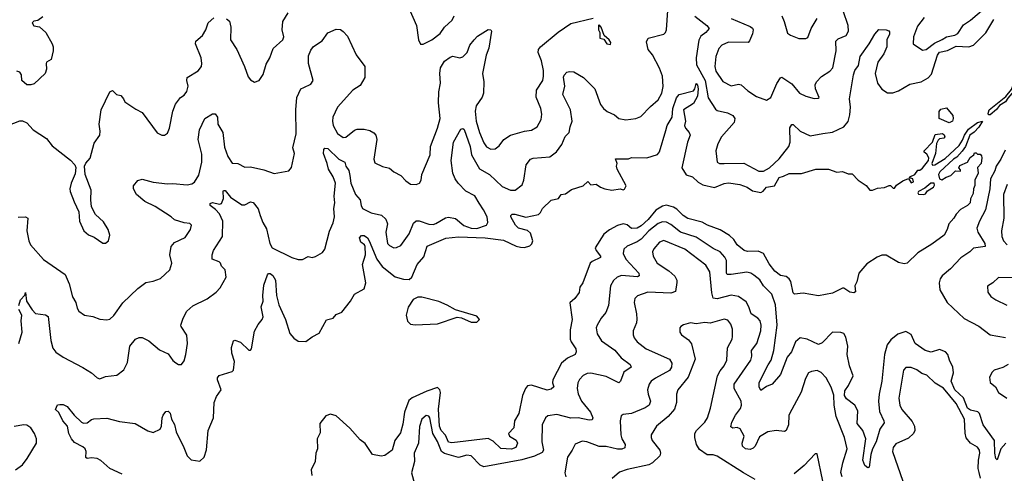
# Model space of a CAD drawing. Extents: x 2133489 to 2292442, y 756223 to 916462.
# Tile 253 of 256: x 2216465 to 2223466, y 856361 to 859587. Entities that reach past the tile are written whole.
import ezdxf

# ---------------------------------------------------------------- set-up
doc = ezdxf.new("R2010")
doc.units = 0

msp = doc.modelspace()

# ---------------------------------------------------------------- linework, layer by layer
at = {"layer": '0CON20XD'}
for points in [[(2217935, 859593.3), (2217955.7, 859575.7), (2217966.9, 859535), (2217964.3, 859445), (2218007.8, 859375), (2218063.1, 859255), (2218090.6, 859180.6), (2218105, 859160), (2218135, 859143.3), (2218167.5, 859155), (2218195, 859197.5), (2218218, 859272), (2218242.9, 859315), (2218267.9, 859382.1), (2218335, 859443.8), (2218344.2, 859465), (2218330.6, 859515), (2218336.2, 859575), (2218373.3, 859635)], [(2219225.7, 859685.7), (2219286.6, 859546.6), (2219300, 859445), (2219315, 859412.5), (2219335, 859413.3), (2219395.6, 859444.4), (2219455, 859490), (2219485.7, 859534.3), (2219540, 859585), (2219554.4, 859615)], [(2221013.4, 859243.4), (2220965, 859337.5), (2220934.4, 859375), (2220920.9, 859429.1), (2220935, 859455.8), (2221044.6, 859485.4), (2221056.7, 859495), (2221064.7, 859515.3), (2221073.6, 859653.6)], [(2221524.8, 859594.8), (2221659.8, 859539.8), (2221675, 859528), (2221680, 859515), (2221675, 859486.2), (2221655, 859436.2), (2221645, 859425.7), (2221505, 859426.6), (2221457.1, 859405), (2221437.4, 859382.6), (2221415.5, 859325), (2221406.9, 859255), (2221415, 859222), (2221465, 859148.6), (2221525, 859117.5), (2221575, 859127.5), (2221595, 859123.6), (2221642.1, 859082.1), (2221705, 859041.4), (2221775, 859016), (2221806.3, 859033.7), (2221847.6, 859132.4), (2221875, 859173.3), (2221885, 859178), (2221955, 859130), (2222010, 859065), (2222055, 859043.1), (2222115, 859026.7), (2222141.7, 859028.3), (2222150, 859035), (2222124, 859095), (2222122.5, 859125), (2222130.8, 859145), (2222165.7, 859184.3), (2222225, 859220), (2222246, 859244), (2222269.5, 859365), (2222268.6, 859435), (2222285, 859451.1), (2222340.8, 859475), (2222358.2, 859505), (2222355.3, 859545.3), (2222320.4, 859650.4)], [(2222897, 859603), (2222848.7, 859541.3), (2222820.4, 859465), (2222818.8, 859415), (2222885, 859370), (2222911.2, 859375), (2222968.8, 859421.2), (2223025, 859445.4), (2223055, 859465.9), (2223115, 859477.3), (2223135, 859488.8), (2223175, 859551.5), (2223225, 859583.5), (2223319.6, 859665)], [(2216380, 858835), (2216465, 858866.7), (2216485, 858867.5), (2216515, 858852.5), (2216560, 858805), (2216655, 858741.2), (2216695, 858690), (2216825, 858587.5), (2216856.7, 858555), (2216863.3, 858535), (2216859.3, 858490.7), (2216831.2, 858425), (2216821.2, 858385), (2216823.3, 858365), (2216851.7, 858291.7), (2216885, 858220), (2216891.2, 858155), (2216920, 858085), (2216955, 858056.2), (2216995, 858041.2), (2217055, 857996.7), (2217075, 857996.7), (2217096.1, 858013.9), (2217106, 858055), (2217094.2, 858095), (2217060.3, 858150.3), (2217005, 858201.2), (2216975.7, 858255), (2216970, 858305), (2216974.3, 858375), (2216930, 858485), (2216926.2, 858545), (2216935, 858567.5), (2216965, 858602.5), (2216995, 858710), (2217034.4, 858765), (2217038.1, 858795), (2217030.5, 858845), (2217043.3, 858945), (2217105, 859074), (2217125, 859082.5), (2217154.3, 859054.3), (2217185, 859047.1), (2217204.2, 859025), (2217213.3, 859003.3), (2217291.7, 858951.7), (2217335, 858926.2), (2217442.7, 858782.7), (2217475, 858766.7), (2217495, 858766.7), (2217515, 858780), (2217530, 858815), (2217553, 858937), (2217573.2, 858986.8), (2217607.3, 859032.7), (2217635, 859051.2), (2217654.4, 859075.6), (2217663.1, 859115), (2217654.5, 859155), (2217656.9, 859175), (2217735, 859222.9), (2217757.8, 859255), (2217761.1, 859275), (2217755.4, 859315), (2217716.1, 859415), (2217716.6, 859433.4), (2217764, 859476), (2217787.5, 859515), (2217805, 859563.8), (2217845, 859600)], [(2216628.3, 859608.3), (2216595, 859582.5), (2216565, 859577.5), (2216553.8, 859565), (2216565, 859542.5), (2216605, 859537.5), (2216650, 859495), (2216696.7, 859415), (2216702, 859395), (2216702, 859365), (2216688, 859305), (2216656.7, 859285), (2216653.2, 859276.8), (2216656.2, 859235), (2216645.9, 859204.1), (2216568, 859132), (2216545, 859123.5), (2216515, 859124), (2216480, 859155), (2216478.8, 859195), (2216465, 859213.3), (2216445, 859221.2)], [(2216455, 858182.2), (2216505.6, 858185.6), (2216522, 858175), (2216516.7, 858085), (2216529.5, 858015), (2216541.5, 857985), (2216635, 857881.9), (2216788.8, 857775), (2216817.3, 857707.3), (2216840, 857615), (2216864.3, 857575), (2216872.5, 857535), (2216884.6, 857514.6), (2216925, 857486), (2216985, 857475.6), (2217035, 857457.8), (2217085, 857451.4), (2217105, 857457.1), (2217135, 857482.5), (2217197.6, 857572.4), (2217304.5, 857675.5), (2217361.1, 857718.9), (2217413.3, 857726.7), (2217465, 857746.2), (2217531.7, 857808.3), (2217545.6, 857855), (2217531.5, 857915), (2217541.5, 857975), (2217565, 858002.9), (2217641.1, 858038.9), (2217680, 858095), (2217687.5, 858125), (2217675, 858136.7), (2217635, 858141.4), (2217565, 858164.2), (2217542, 858185), (2217428.7, 858258.7), (2217354, 858295), (2217294.4, 858345), (2217274.3, 858385), (2217274, 858405), (2217305.9, 858444.1), (2217335, 858454), (2217415, 858431.2), (2217515, 858418.6), (2217555, 858421.4), (2217655, 858412.7), (2217689.8, 858420.2), (2217707.5, 858432.5), (2217738.5, 858481.5), (2217760.7, 858575), (2217760.8, 858630.9), (2217733.5, 858735), (2217742.5, 858805), (2217782.5, 858885), (2217835, 858918), (2217855, 858918.8), (2217871.4, 858895), (2217873.4, 858843.4), (2217908.6, 858785), (2217921.7, 858681.7), (2217944.6, 858614.6), (2217975, 858566.2), (2218015, 858564.3), (2218065, 858537.5), (2218105, 858540), (2218200.3, 858520.3), (2218275, 858493.8), (2218378.3, 858511.7), (2218396.7, 858535), (2218418.8, 858635), (2218408, 858675), (2218431.2, 858775), (2218427.9, 858945), (2218435.5, 859034.5), (2218463.3, 859095), (2218484.5, 859105.5), (2218535, 859129.2), (2218552.5, 859155), (2218518.6, 859275), (2218519.1, 859330.9), (2218535, 859370), (2218555, 859395.8), (2218615, 859436.7), (2218656.4, 859493.6), (2218715, 859520), (2218745, 859517.5), (2218765, 859503.3), (2218795, 859470), (2218857.7, 859337.7), (2218918.8, 859255), (2218918.8, 859175), (2218885, 859118.8), (2218834.5, 859085.5), (2218724.8, 858965), (2218690.6, 858895), (2218688.4, 858865), (2218694.7, 858835), (2218725, 858777.8), (2218765, 858748.2), (2218785, 858752.5), (2218845, 858800.5), (2218865, 858807.8), (2218915, 858808.6), (2218955, 858800), (2218982.8, 858782.8), (2218996.4, 858765), (2219003.6, 858735), (2218983.1, 858595), (2218990, 858570), (2219045, 858544.2), (2219095, 858532), (2219125, 858506.2), (2219175, 858480), (2219210.6, 858440.6), (2219245, 858416.7), (2219285, 858414.3), (2219308.8, 858425), (2219320, 858445), (2219325, 858486.7), (2219383.3, 858625), (2219385.6, 858685), (2219436.9, 858815), (2219454.3, 858885), (2219441.8, 858995), (2219445.5, 859075), (2219458.2, 859135), (2219451.8, 859205), (2219457.3, 859245), (2219485, 859292.2), (2219525, 859320.6), (2219545, 859327.1), (2219595, 859316), (2219616.4, 859323.6), (2219646.7, 859355), (2219665.6, 859405), (2219696.1, 859443.9), (2219721.1, 859468.9), (2219795, 859517.5), (2219815, 859516), (2219819.2, 859505), (2219800.7, 859385), (2219782.9, 859335), (2219754.7, 859205), (2219765.3, 859145), (2219763.7, 859065), (2219752.8, 859037.2), (2219710.8, 858975), (2219702.7, 858937.3), (2219711.6, 858865), (2219734.4, 858784.4), (2219765, 858711.4), (2219785, 858681.9), (2219815, 858665.6), (2219845, 858668.6), (2219875, 858689.2), (2219908.1, 858735), (2219955, 858765.5), (2220055, 858795.4), (2220105, 858801.1), (2220145.4, 858824.6), (2220172.2, 858877.8), (2220178.5, 858915), (2220170.5, 858955), (2220136.4, 859036.4), (2220140, 859085), (2220184.2, 859154.2), (2220190, 859185), (2220189.1, 859225), (2220174.7, 859294.7), (2220152.1, 859355), (2220153.5, 859375), (2220168.1, 859395), (2220295, 859498.9), (2220385, 859560.6), (2220542.5, 859597.5)], [(2221265, 859611.5), (2221351.4, 859545), (2221367.5, 859525), (2221344.7, 859495.3), (2221309.4, 859470.6), (2221295, 859442.5), (2221274.7, 859315), (2221277.4, 859265), (2221339.3, 859155), (2221360.9, 859030.9), (2221412, 858952), (2221425, 858942.3), (2221498, 858925), (2221535, 858905.7), (2221550.6, 858885), (2221544.5, 858855.5), (2221455.5, 858755), (2221428.9, 858705), (2221414.4, 858655), (2221425, 858573.8), (2221440, 858565), (2221475, 858564.2), (2221615, 858566.7), (2221720.5, 858510.5), (2221755, 858510), (2221795.9, 858534.1), (2221865, 858598.2), (2221934.5, 858685), (2221942.9, 858715), (2221941.5, 858818.5), (2221955, 858842.5), (2221965, 858842.5), (2222014.8, 858794.8), (2222085, 858760), (2222175, 858778.9), (2222245, 858786.4), (2222325.3, 858824.7), (2222355, 858864.2), (2222368.3, 858911.7), (2222372, 858965), (2222365.4, 859025), (2222393.8, 859195), (2222403.7, 859226.3), (2222428.9, 859261.1), (2222440.5, 859325), (2222505.8, 859415), (2222546, 859485), (2222575, 859518), (2222625, 859514.2), (2222645, 859508), (2222650.3, 859500.3), (2222650, 859485), (2222631.8, 859445), (2222631.9, 859395), (2222609.1, 859345), (2222567.9, 859285), (2222548.1, 859205), (2222565.4, 859135), (2222595, 859093.1), (2222635, 859066.5), (2222673.8, 859066.2), (2222715, 859081.1), (2222795, 859128.1), (2222875, 859144.5), (2222925, 859173.3), (2222949.2, 859200.8), (2222991.6, 859335), (2223005, 859356.1), (2223062.5, 859367.5), (2223125, 859398.4), (2223215, 859395.3), (2223247.8, 859405), (2223335, 859492.9), (2223390.7, 859589.3)], [(2221884.5, 859614.5), (2221902, 859575), (2221925, 859492.5), (2221946.1, 859476.1), (2222005, 859452.9), (2222055.9, 859454.1), (2222069.7, 859460.3), (2222093.1, 859525), (2222135, 859596.2)], [(2220665, 859410), (2220667.5, 859425), (2220657.5, 859445), (2220620, 859475), (2220600, 859535), (2220585, 859550), (2220580, 859545), (2220580, 859515), (2220590, 859495), (2220590, 859455), (2220618.3, 859448.3), (2220640, 859415), (2220665, 859410)], [(2216458.1, 857555), (2216471.5, 857595), (2216501.2, 857628.8), (2216506.4, 857646.4), (2216514, 857585), (2216553.4, 857523.4), (2216577.7, 857497.7), (2216647.8, 857487.8), (2216667.8, 857475), (2216685.4, 857305.4), (2216701.3, 857251.3), (2216721.3, 857221.3), (2216775, 857186), (2216915, 857114.3), (2216976, 857075), (2217015, 857040.8), (2217035, 857032.5), (2217075, 857049.2), (2217155, 857060), (2217204.4, 857095.6), (2217231.7, 857148.3), (2217246.9, 857265), (2217288.8, 857315), (2217314.1, 857325.9), (2217335, 857325.8), (2217383.6, 857303.6), (2217457.9, 857237.9), (2217520.3, 857210.3), (2217553.8, 857163.8), (2217575, 857145.8), (2217595, 857134.2), (2217615, 857134), (2217635, 857161.2), (2217646.7, 857205), (2217659.2, 857285), (2217652.9, 857342.9), (2217612, 857405), (2217610.8, 857415), (2217626.9, 857465), (2217652.7, 857515), (2217695, 857552.9), (2217798.3, 857601.7), (2217861.5, 857648.5), (2217889.8, 857680.2), (2217932.5, 857755), (2217927, 857807), (2217900, 857835), (2217893.3, 857855), (2217882.5, 857865), (2217834.2, 857885), (2217833.3, 857915), (2217842.2, 857945), (2217906.1, 858045), (2217910.3, 858155), (2217886.2, 858206.2), (2217857.8, 858237.8), (2217819.1, 858265), (2217819.1, 858280.9), (2217835, 858285.9), (2217885, 858274.6), (2217900.2, 858279.8), (2217913.8, 858315), (2217912.5, 858367.5), (2217915, 858372.5), (2217925, 858371.2), (2217964.6, 858324.6), (2218045, 858271.1), (2218065, 858269.2), (2218105, 858290.8), (2218125, 858286), (2218161.1, 858241.1), (2218175.8, 858194.2), (2218193.6, 858145), (2218220, 858100), (2218243.8, 857995), (2218260, 857965), (2218401.2, 857895), (2218445, 857882.5), (2218475, 857882.5), (2218515, 857902), (2218545, 857895.8), (2218568, 857902), (2218618.3, 857931.7), (2218634.2, 857955), (2218667.4, 858082.6), (2218695, 858143.3), (2218703.6, 858185), (2218698.2, 858245), (2218705.5, 858285), (2218701.7, 858331.7), (2218710.3, 858425), (2218695, 858469.5), (2218660.3, 858525), (2218652.2, 858565), (2218625.3, 858635), (2218626.9, 858663.1), (2218635.5, 858674.5), (2218655, 858672.2), (2218735, 858594.4), (2218776, 858575), (2218782.9, 858545), (2218804.7, 858514.7), (2218811.7, 858478.3), (2218819.2, 858425), (2218853.8, 858345), (2218885.4, 858305.4), (2218892.5, 858265), (2218903.3, 858245), (2218963.7, 858213.6), (2219037.6, 858197.6), (2219068.7, 858168.7), (2219079.6, 858135), (2219069.1, 858075), (2219080.8, 857995), (2219095, 857980), (2219125, 857963.8), (2219145, 857966.2), (2219175, 857982), (2219233.5, 858065), (2219265, 858139.2), (2219285, 858155.5), (2219305, 858156.8), (2219375, 858133.3), (2219405, 858131.1), (2219425, 858137.1), (2219492.4, 858177.6), (2219515, 858182.7), (2219565, 858172.8), (2219622.5, 858122.5), (2219675, 858104.1), (2219715, 858102.1), (2219784.3, 858125), (2219794.6, 858145.4), (2219788, 858185), (2219763.6, 858235), (2219731.4, 858281.4), (2219701.8, 858335), (2219637.8, 858367.8), (2219582.2, 858425), (2219560.8, 858455), (2219543.8, 858495), (2219533.2, 858585), (2219550, 858715), (2219601.2, 858808.8), (2219615, 858814), (2219626, 858806), (2219667.5, 858685), (2219677.5, 858625), (2219735.3, 858525.3), (2219805, 858486.9), (2219895, 858400.8), (2219955, 858373.8), (2219988.8, 858375), (2220036.9, 858413.1), (2220049.5, 858445), (2220066.9, 858555), (2220098, 858595), (2220115, 858602.2), (2220235, 858612.7), (2220282.3, 858647.7), (2220321, 858699), (2220342.9, 858757.1), (2220373.1, 858785), (2220378.9, 858825), (2220393.3, 858865), (2220382.2, 858945), (2220328.1, 859055), (2220341.5, 859115), (2220332.1, 859177.9), (2220336.7, 859193.3), (2220355, 859213.3), (2220375, 859218.8), (2220405, 859215.8), (2220474, 859175), (2220554.4, 859095), (2220594.3, 858985), (2220615.5, 858955.5), (2220641.2, 858935), (2220695, 858909.4), (2220725, 858884.2), (2220775, 858875.7), (2220845, 858884.2), (2220881.2, 858898.8), (2220949.5, 858970.5), (2221005, 859017.1), (2221030.3, 859065), (2221040.9, 859110.9), (2221034.6, 859185), (2221013.4, 859243.4)], [(2223355, 858911.2), (2223350.9, 858920.9), (2223359.4, 858945), (2223478, 859042), (2223518.1, 859091.9), (2223534.4, 859135.6), (2223585, 859190.6), (2223605, 859198.8), (2223604.3, 859185), (2223560, 859110), (2223490.5, 859029.5), (2223475.9, 859004.1), (2223432.2, 858977.8), (2223411.5, 858948.5), (2223365, 858911.4), (2223355, 858911.2)], [(2217194, 856355), (2217105.4, 856395.4), (2217041.3, 856451.3), (2217015.6, 856465.6), (2216975, 856470.8), (2216945, 856466.7), (2216935, 856472.5), (2216936.7, 856515), (2216930, 856535), (2216915, 856550), (2216855, 856580.5), (2216832.7, 856605), (2216814.5, 856645), (2216804.3, 856695), (2216770.5, 856735), (2216744.2, 856794.2), (2216720, 856815), (2216733.3, 856846.7), (2216749.3, 856850.7), (2216775, 856850), (2216802, 856835), (2216852.5, 856775), (2216903.3, 856725), (2216917.7, 856717.7), (2216945, 856720), (2216975, 856744), (2216991.1, 856748.9), (2217085, 856751.9), (2217175, 856730), (2217285, 856714), (2217375, 856664), (2217415, 856650), (2217463.3, 856675), (2217473.3, 856695), (2217477.1, 856755), (2217484.3, 856775), (2217505, 856800), (2217521.7, 856801.7), (2217535, 856787.5), (2217544, 856745), (2217565, 856707.5), (2217577.8, 856655), (2217631.9, 856545), (2217656, 856485), (2217685, 856456), (2217745, 856448), (2217777.5, 856475), (2217793.4, 856526.6), (2217805.4, 856664.6), (2217844, 856756), (2217847.1, 856865), (2217865, 856908), (2217897.5, 856955), (2217870.8, 857025), (2217871.2, 857038.8), (2217882.9, 857057.1), (2217975, 857084), (2217986, 857095), (2217993.3, 857155), (2217974.5, 857215), (2217971.5, 857255), (2217985, 857303.3), (2217995, 857308.8), (2218035, 857294.3), (2218095, 857236), (2218105, 857236.2), (2218113.8, 857245), (2218135, 857371.2), (2218159.6, 857420.4), (2218189.1, 857455), (2218195.3, 857474.7), (2218182.2, 857545), (2218195.4, 857584.6), (2218194.7, 857624.7), (2218201.2, 857698.8), (2218226.4, 857773.6), (2218235, 857782.5), (2218245, 857782.5), (2218265, 857767.5), (2218283.6, 857735), (2218290.3, 857625), (2218308, 857558), (2218355.8, 857455), (2218385.8, 857355), (2218415, 857322), (2218445, 857301.2), (2218500.7, 857299.3), (2218545, 857331.2), (2218595, 857356.7), (2218647, 857453), (2218695, 857463.8), (2218715, 857490), (2218755, 857506.2), (2218816.2, 857585), (2218846.7, 857635), (2218915, 857673.3), (2218926, 857715), (2218902.9, 857845), (2218924.4, 857915), (2218921.4, 857975), (2218916.7, 857986.7), (2218890, 858005), (2218882, 858035), (2218895, 858051.2), (2218915, 858052.5), (2218939.2, 858035), (2218951.1, 858015), (2219003.7, 857883.7), (2219042.3, 857832.3), (2219135, 857759.1), (2219195, 857741.5), (2219235, 857740), (2219254.4, 857755.6), (2219290.6, 857845), (2219339.1, 857900.9), (2219363, 857977), (2219495, 858034.2), (2219585, 858041.9), (2219775, 858035.7), (2219905, 858019.7), (2219995, 857976.5), (2220025, 857968.2), (2220055, 857967.8), (2220091.4, 857978.6), (2220107.3, 857992.7), (2220113.5, 858015), (2220098.1, 858068.1), (2220075, 858088.9), (2220012.5, 858105), (2219991.5, 858125), (2219956.2, 858185), (2219956.7, 858195), (2219966, 858204), (2219985, 858204.4), (2220065, 858183.5), (2220155, 858202.5), (2220167.5, 858215), (2220181.4, 858245), (2220245, 858302.9), (2220295.7, 858314.3), (2220315, 858343.8), (2220345, 858349.2), (2220389.6, 858380.4), (2220471.2, 858405), (2220505, 858437.5), (2220525, 858413.8), (2220565, 858416.2), (2220596, 858395), (2220625, 858384.6), (2220675, 858375.5), (2220733.8, 858383.8), (2220755, 858377.5), (2220765, 858382.5), (2220776.7, 858405), (2220712.5, 858525), (2220708, 858545), (2220713.8, 858565), (2220701.7, 858598.3), (2220795, 858598.1), (2220815, 858607.1), (2220925, 858605.8), (2221000.9, 858629.1), (2221015, 858646.7), (2221060, 858800), (2221070, 858835), (2221103.5, 858895), (2221110, 858955), (2221135, 859030.8), (2221155, 859056), (2221255, 859082), (2221265.8, 859095), (2221275, 859132.5), (2221285, 859122.5), (2221289.3, 859095), (2221285, 859044), (2221255, 858990.8), (2221184, 858945), (2221200, 858865), (2221192.9, 858835), (2221200, 858815), (2221225.6, 858785), (2221231.9, 858765), (2221212.7, 858715), (2221172.8, 858532.8), (2221205, 858484.3), (2221250.1, 858470.1), (2221290.5, 858430.5), (2221321.5, 858411.5), (2221405, 858393.3), (2221475, 858422.7), (2221505, 858428), (2221585, 858416.1), (2221638.1, 858395), (2221675, 858369.7), (2221735, 858358.7), (2221752.2, 858367.8), (2221775, 858396), (2221831.2, 858405), (2221865, 858465.5), (2221895, 858473.1), (2221935.9, 858494.1), (2222025, 858494), (2222125, 858524), (2222195, 858524.2), (2222215, 858524), (2222275, 858502), (2222315, 858507.5), (2222355, 858492), (2222385, 858490), (2222426.7, 858445), (2222485, 858407.5), (2222510, 858375), (2222530, 858375), (2222565, 858390), (2222615, 858393.3), (2222647, 858407), (2222657.5, 858407.5), (2222675, 858390), (2222685, 858390), (2222700.7, 858409.3), (2222745, 858441.2), (2222785, 858457.5), (2222805, 858426.2), (2222820.8, 858435), (2222816.2, 858456.2), (2222791.7, 858461.7), (2222795, 858470), (2222830, 858485), (2222852.5, 858517.5), (2222865, 858517.5), (2222885, 858530), (2222927.5, 858585), (2222930, 858605), (2222915, 858630), (2222897.5, 858645), (2222897.5, 858655), (2222956.7, 858715), (2222975, 858770), (2223026.7, 858776.7), (2223038.8, 858768.8), (2223042.5, 858755), (2223036.4, 858743.6), (2223005, 858740), (2222995, 858730)], [(2223075, 858852.5), (2223002.5, 858885), (2223003.8, 858935), (2223015, 858950), (2223055, 858960), (2223100, 858905), (2223103.3, 858885), (2223097.5, 858865), (2223075, 858852.5)], [(2222995, 858730), (2222983.6, 858706.4), (2222977.5, 858635), (2222950, 858565), (2222955, 858553.3), (2222972.5, 858555), (2223045, 858600.8), (2223145, 858693.1), (2223169.2, 858730.8), (2223183.3, 858766.7), (2223212.6, 858807.4), (2223274.6, 858855.4), (2223310, 858865), (2223286.1, 858823.9), (2223252.4, 858787.6), (2223221.5, 858765), (2223190.5, 858685), (2223167.4, 858652.6), (2223129.5, 858610.5), (2223104, 858596), (2223008.6, 858505), (2222999.4, 858485), (2223006.4, 858456.4), (2223021.7, 858448.3), (2223051.7, 858468.3), (2223085, 858480), (2223118.3, 858511.7), (2223155, 858510), (2223155, 858520), (2223142.5, 858532.5), (2223150.7, 858549.3), (2223205, 858573.8), (2223222.5, 858607.5), (2223250, 858625), (2223255, 858640), (2223265, 858640), (2223275, 858630), (2223295, 858630), (2223305, 858620), (2223306.2, 858605), (2223300.8, 858565), (2223276.7, 858535), (2223280, 858495), (2223256.2, 858445), (2223257.5, 858407.5), (2223246.7, 858385), (2223245, 858350), (2223226.2, 858313.8), (2223223.8, 858285), (2223205, 858266.2), (2223153.9, 858236.1), (2223123.3, 858205), (2223106.2, 858175), (2223071.2, 858135), (2223060, 858095), (2223037.5, 858055), (2222950.5, 857989.5), (2222850.8, 857929.1), (2222775, 857854.4), (2222755, 857850.6), (2222715, 857860.8), (2222625, 857911.5), (2222595, 857911.5), (2222561.1, 857898.9), (2222488.2, 857851.8), (2222430.8, 857785), (2222417.3, 857722.7), (2222403.8, 857695), (2222409.3, 857650.7), (2222396.2, 857643.8), (2222368.3, 857648.3), (2222325, 857678.8), (2222315, 857678.8), (2222245, 857641.2), (2222145, 857622), (2222035, 857641.1), (2221975, 857633.8), (2221964.4, 857645), (2221947.2, 857725), (2221936.7, 857745), (2221915, 857761), (2221875, 857768.5), (2221835, 857797.7), (2221795, 857850), (2221753.5, 857925), (2221715, 857940.7), (2221639.3, 857939.3), (2221616.2, 857945), (2221566.2, 857985), (2221542.7, 858022.7), (2221513.2, 858053.2), (2221445, 858092.7), (2221355, 858124.7), (2221318.1, 858148.1), (2221215, 858174), (2221183.7, 858193.7), (2221138.8, 858238.8), (2221114.4, 858254.4), (2221065, 858267.6), (2221035, 858261.5), (2220987.2, 858232.8), (2220933.7, 858165), (2220885, 858120.9), (2220855.1, 858104.9), (2220815, 858102.8), (2220785, 858127.6), (2220755, 858134.7), (2220715, 858124), (2220658, 858092), (2220617.7, 858062.3), (2220557.9, 857965), (2220564.5, 857945), (2220595.5, 857905), (2220594.3, 857895), (2220535, 857868.5), (2220521.8, 857855), (2220468.1, 857715), (2220448.8, 857685), (2220443.6, 857646.4), (2220413.3, 857605), (2220377.5, 857572.5), (2220392.5, 857455), (2220378.3, 857381.7), (2220379.2, 857315), (2220385.7, 857295), (2220419.4, 857245), (2220421.4, 857225), (2220415, 857206.7), (2220361.1, 857178.9), (2220317.5, 857145), (2220256, 857025), (2220254.3, 857005), (2220263.3, 856975), (2220245, 856958.8), (2220215, 856952.9), (2220105, 856987.5), (2220075, 856982.5), (2220061.1, 856965), (2220040.9, 856915), (2220014.7, 856785.3), (2219983.6, 856735), (2219977.8, 856685), (2219941.1, 856645), (2219948.9, 856625), (2219995, 856596.2), (2220005.8, 856575), (2219993.1, 856545), (2219961.7, 856531.7), (2219885, 856536.4), (2219830.5, 856590.5), (2219795, 856607.3), (2219538, 856578), (2219515, 856582.6), (2219492.2, 856632.2), (2219461.6, 856665), (2219449.1, 856695), (2219442, 856818), (2219457.5, 856935), (2219452.9, 856955), (2219435, 856970), (2219359.2, 856945), (2219255, 856897.5), (2219231.2, 856878.8), (2219200.2, 856795), (2219189.7, 856710.3), (2219171.9, 856648.1), (2219131.3, 856595), (2219114.5, 856525.5), (2219062, 856488), (2219035, 856482.1), (2218974.5, 856495), (2218922, 856572), (2218885, 856600), (2218812.3, 856682.3), (2218715, 856768.9), (2218675, 856782.2), (2218641.1, 856768.9), (2218598.9, 856715), (2218601.7, 856648.3), (2218580, 856605), (2218581.4, 856535), (2218570, 856505), (2218565.5, 856445), (2218536.7, 856385), (2218542.1, 856345)], [(2223471.3, 858658.7), (2223441.4, 858595), (2223407.9, 858545), (2223398.8, 858511.2), (2223369, 858455), (2223363.5, 858385), (2223331.9, 858235), (2223288.7, 858155), (2223272, 858105), (2223278.7, 858075), (2223328.5, 857995), (2223330, 857975), (2223247.5, 857962.5), (2223220, 857935), (2223156.6, 857893.4), (2223082.5, 857815), (2223023.6, 857766.4), (2223009.2, 857745), (2223002.5, 857715), (2223007.5, 857665), (2223060.8, 857575), (2223181.7, 857461.7), (2223285, 857407.5), (2223364.7, 857344.7)], [(2222895, 858343.3), (2222905, 858347.5), (2222920.7, 858369.3), (2222962.5, 858395), (2222969.3, 858410.7), (2222967.5, 858425), (2222943.3, 858425), (2222900, 858390), (2222856.2, 858365), (2222851.2, 858355), (2222856.4, 858346.4), (2222895, 858343.3)], [(2223486.7, 858415), (2223461.5, 858345), (2223462.7, 858175), (2223446.2, 858085), (2223449.1, 858045), (2223460, 858015), (2223485.7, 857985)], [(2223476.9, 856575), (2223441.5, 856535), (2223415, 856457.5), (2223405, 856466.7), (2223397.8, 856505), (2223397.6, 856595), (2223316.9, 856705), (2223289.6, 856785), (2223277.4, 856797.4), (2223225, 856810.3), (2223205, 856823.3), (2223177.1, 856897.1), (2223114.2, 856955), (2223088.2, 857015), (2223103.9, 857075), (2223101.1, 857115), (2223076.8, 857165), (2223065.7, 857205.7), (2223048.2, 857225), (2223005, 857241.1), (2222945, 857221.4), (2222903.3, 857233.3), (2222832.9, 857282.9), (2222805, 857349.1), (2222765, 857369.2), (2222709.9, 857350.1), (2222659.1, 857310.9), (2222633.5, 857275), (2222614, 857205), (2222596, 857015), (2222575.3, 856924.7), (2222570.6, 856875), (2222579.5, 856799.5), (2222610.5, 856735), (2222611.3, 856718.7), (2222580.5, 856675), (2222554.6, 856584.6), (2222528.2, 856535), (2222516.7, 856495), (2222506.2, 856405), (2222495, 856400), (2222475, 856416.2), (2222459.2, 856455), (2222480.9, 856605), (2222460.4, 856665), (2222418.8, 856715), (2222423.6, 856805), (2222403.2, 856845), (2222345, 856889.6), (2222329, 856915), (2222331.7, 856948.3), (2222357.5, 856985), (2222390.9, 857055), (2222365, 857124.5), (2222350, 857205), (2222353.1, 857265), (2222339.1, 857329.1), (2222324.2, 857354.2), (2222305, 857361.2), (2222245, 857363.8), (2222170.2, 857289.8), (2222145, 857275.8), (2222063.3, 857315), (2222015, 857324.2), (2221981.1, 857295), (2221952.4, 857225), (2221922, 857188), (2221875, 857063.1), (2221815, 856994.3), (2221775, 856978.1), (2221735, 856950), (2221723.3, 856975), (2221723.7, 857006.4), (2221786.7, 857133.3), (2221809.2, 857165), (2221828, 857235), (2221851.6, 857415), (2221840.1, 857560.1), (2221813.1, 857635), (2221755, 857694.4), (2221726.7, 857736.7), (2221685, 857770.6), (2221663.8, 857785), (2221635, 857791.2), (2221525, 857774.7), (2221495.5, 857775.5), (2221490.4, 857785), (2221491.1, 857875), (2221478.8, 857898.8), (2221445.2, 857935.2), (2221395, 857958.9), (2221275, 858041.4), (2221164.9, 858074.9), (2221095, 858131.3), (2221065, 858146.4), (2221035, 858148.9), (2221005, 858138.1), (2220939.6, 858085), (2220885, 858026.9), (2220855, 858006.4), (2220785, 857976.4), (2220760.6, 857955), (2220756.5, 857925), (2220774.6, 857885), (2220868.2, 857785), (2220870, 857765), (2220858.3, 857758.3), (2220745, 857768.4), (2220714.3, 857755.7), (2220686.9, 857733.1), (2220665.4, 857694.6), (2220652.1, 857555), (2220631.8, 857505), (2220599.6, 857465), (2220570, 857415), (2220564.6, 857395), (2220571.7, 857351.7), (2220602.8, 857302.8), (2220696.6, 857236.6), (2220742.3, 857182.3), (2220805.7, 857135), (2220812.5, 857115), (2220760.6, 857079.4), (2220737.5, 857015), (2220725, 857004.2), (2220635, 857049.3), (2220525, 857073.8), (2220499.5, 857070.5), (2220472.6, 857057.4), (2220445, 857028.1), (2220433.2, 857005), (2220428.2, 856965), (2220435.4, 856925), (2220459.6, 856875), (2220523.2, 856795), (2220540.9, 856755), (2220535, 856742.2), (2220515, 856738.7), (2220435, 856756.4), (2220385, 856751.8), (2220285, 856778.2), (2220220.6, 856769.4), (2220204.6, 856755.4), (2220179.5, 856705), (2220177.5, 856585), (2220190, 856525), (2220180.5, 856509.5), (2220125, 856483.4), (2220035, 856455.7), (2219765, 856406.9), (2219738.3, 856418.3), (2219675, 856485.6), (2219645, 856489.5), (2219585, 856472.5), (2219485, 856502.5), (2219464.8, 856514.8), (2219435, 856588), (2219401.8, 856645), (2219381.8, 856755), (2219375, 856767.8), (2219355, 856773.1), (2219325.6, 856745), (2219306.7, 856693.3), (2219301.1, 856575), (2219270.4, 856505), (2219271.1, 856445), (2219251.5, 856365), (2219273.4, 856285)], [(2222312.3, 856335), (2222304.6, 856365.4), (2222318.7, 856435), (2222349.1, 856535), (2222329.5, 856615), (2222270.9, 856765), (2222257.5, 856845), (2222255, 856916.2), (2222234.3, 856974.3), (2222199.1, 857039.1), (2222165, 857077.5), (2222135, 857092.2), (2222094.6, 857085.4), (2222074, 857075), (2222051.4, 857035), (2222022.4, 856937.6), (2221955.6, 856815), (2221933.3, 856775), (2221932.5, 856705), (2221915, 856666), (2221902.3, 856657.7), (2221845, 856665.6), (2221784.4, 856655.6), (2221725, 856620), (2221695, 856554), (2221680.9, 856539.1), (2221659.7, 856530.3), (2221625, 856534.4), (2221605.6, 856555), (2221602.2, 856575), (2221615.5, 856625), (2221587.7, 856677.7), (2221566.2, 856686.2), (2221535, 856680.8), (2221521.9, 856691.9), (2221527.7, 856725), (2221554.6, 856775), (2221589.2, 856820.9), (2221598, 856845), (2221594.7, 856875), (2221544.6, 856965), (2221546.1, 856995), (2221664.1, 857165), (2221671.3, 857195), (2221667.9, 857235), (2221707.3, 857285), (2221736, 857375), (2221737.5, 857415), (2221729.1, 857445), (2221713.1, 857465), (2221665.3, 857495.3), (2221650.8, 857545), (2221630, 857580), (2221575, 857618.2), (2221525, 857626.9), (2221425, 857601.1), (2221396.3, 857606.3), (2221386.2, 857645), (2221372.5, 857795), (2221345, 857840.6), (2221195, 857954.6), (2221045, 858016.2), (2221015, 858005.6), (2220975, 857957.1), (2220965.6, 857935), (2220968.9, 857905), (2220998.1, 857855), (2221081.9, 857801.9), (2221122.3, 857762.3), (2221136.5, 857735), (2221138, 857718), (2221128.6, 857655), (2221095, 857643.1), (2220930.7, 857649.3), (2220857, 857623), (2220839.2, 857605), (2220833.5, 857575), (2220851.5, 857495), (2220854, 857456), (2220849.7, 857430.3), (2220826.5, 857375), (2220826.5, 857345), (2220834.4, 857325), (2220855.6, 857295), (2220919.2, 857245), (2221085, 857171.5), (2221102.9, 857145), (2221100.9, 857115), (2221085, 857092.5), (2220985, 857037.7), (2220954.8, 857015.2), (2220940, 856995), (2220928.9, 856955), (2220933, 856923), (2220950.9, 856875), (2220940, 856845), (2220913.2, 856826.8), (2220815, 856786.1), (2220755, 856779.2), (2220741.4, 856768.6), (2220735.6, 856735), (2220740, 856635), (2220746.9, 856605), (2220770, 856565), (2220768.9, 856541.1), (2220747.5, 856532.5), (2220715, 856531.4), (2220635, 856552), (2220585, 856552.3), (2220554, 856564), (2220496.7, 856585), (2220465, 856589.4), (2220415, 856568), (2220394.4, 856525), (2220360, 856475), (2220341.5, 856365), (2220348.5, 856335)], [(2223555, 857750.8), (2223425.8, 857754.2), (2223385, 857716.2), (2223347.5, 857692.5), (2223348.8, 857648.8), (2223369.3, 857619.3), (2223405, 857594.4), (2223485, 857555.7)], [(2219277.3, 857417.3), (2219435, 857424.2), (2219575, 857471.8), (2219606.3, 857466.3), (2219675, 857434.7), (2219715, 857436.7), (2219734.4, 857455), (2219715, 857477.5), (2219565, 857522.5), (2219505, 857557.8), (2219445, 857582.6), (2219325, 857612.9), (2219295, 857614.5), (2219263.8, 857596.2), (2219226.4, 857543.6), (2219213.8, 857485), (2219222.2, 857442.2), (2219245, 857422.7), (2219277.3, 857417.3)], [(2216458, 857285), (2216481.4, 857365), (2216475.8, 857445.8), (2216480.5, 857485), (2216458.6, 857525)], [(2221695, 856317.9), (2221610.8, 856365), (2221425, 856482.9), (2221395, 856493.1), (2221352.7, 856492.7), (2221299.7, 856529.7), (2221276.4, 856565), (2221264.5, 856615), (2221265.6, 856645), (2221276.9, 856665), (2221336.6, 856723.4), (2221355, 856756), (2221377.9, 856825), (2221428, 857055), (2221445, 857089.4), (2221474.4, 857125), (2221493.3, 857165), (2221497.1, 857252.9), (2221530.6, 857315), (2221534.4, 857335), (2221534.4, 857385), (2221521.7, 857421.7), (2221499.6, 857449.6), (2221475, 857458.1), (2221375, 857429.2), (2221337.7, 857432.3), (2221275, 857423.8), (2221235, 857430), (2221184.2, 857415.8), (2221166.7, 857405), (2221160, 857395), (2221158.8, 857365), (2221171.2, 857345), (2221219.7, 857309.7), (2221241.3, 857281.3), (2221268.3, 857171.7), (2221217.9, 857045), (2221145.6, 856955), (2221134.4, 856924.4), (2221134.2, 856864.2), (2221122, 856818), (2221076.1, 856763.9), (2220992.5, 856695), (2220956, 856635), (2220954.3, 856615), (2220962.5, 856595), (2221016.7, 856525), (2221022.5, 856505), (2221017.5, 856485), (2220964.2, 856435.8), (2220938.7, 856421.3), (2220785, 856388.2), (2220730.5, 856369.5), (2220677.3, 856322.7)], [(2223364.7, 857344.7), (2223475, 857326.1)], [(2223297.4, 856327.4), (2223286.5, 856366.5), (2223279.6, 856395), (2223282.3, 856455), (2223292.5, 856505), (2223289.6, 856525), (2223276.3, 856546.3), (2223225.6, 856575), (2223195, 856612.9), (2223187.3, 856647.3), (2223184.1, 856745), (2223125, 856858.2), (2223035, 856965.5), (2222975, 857001.9), (2222915, 857058.6), (2222880.9, 857070.9), (2222845, 857096), (2222805, 857114), (2222765, 857112.5), (2222750, 857095), (2222715.6, 856895), (2222724.2, 856845.8), (2222736.7, 856815), (2222810.2, 856730.2), (2222826.7, 856695), (2222830.8, 856665), (2222820, 856645), (2222785, 856611.9), (2222695, 856570), (2222675.6, 856545), (2222671.8, 856515), (2222744.6, 856305)], [(2223494.3, 857135.7), (2223455, 857114), (2223395, 857094), (2223379.7, 857080.3), (2223361.2, 857045), (2223366.4, 857006.4), (2223403.3, 856975), (2223425.7, 856935), (2223485, 856894.2)], [(2216435.5, 856384.5), (2216485, 856421.4), (2216518.9, 856465), (2216584.2, 856575), (2216584.3, 856605), (2216570.6, 856645), (2216543.7, 856683.7), (2216515, 856703.1), (2216495, 856706.5), (2216425, 856693.3)], [(2222175.4, 856305), (2222135, 856500), (2222120.5, 856499.5), (2222043.8, 856416.2), (2221972.7, 856357.3)]]:
    msp.add_lwpolyline(points, dxfattribs=at)

doc.saveas('drawing.dxf')
